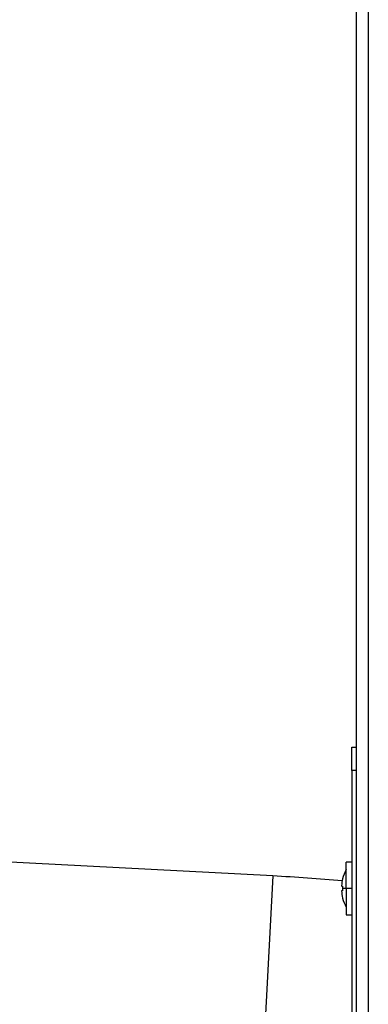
# Model space of a CAD drawing. Header units: millimetres. Extents: x 158 to 846, y 86 to 749.
# Tile 71 of 95: x 650.1 to 657.5, y 574.35 to 595.26. Entities that reach past the tile are written whole.
import ezdxf

# ---------------------------------------------------------------- set-up
doc = ezdxf.new("R2010")
doc.units = ezdxf.units.MM
doc.layers.add('1', color=7, linetype='CONTINUOUS', true_color=0xffffff)

msp = doc.modelspace()

# ---------------------------------------------------------------- linework, layer by layer
at = {"layer": '1', "color": 7, "linetype": 'Continuous'}
for p, q in [((657.245, 509.909), (657.245, 619.809)), ((657.145, 579.809), (657.245, 579.809)), ((657.145, 579.309), (657.145, 579.809)), ((657.145, 579.309), (657.145, 549.309)), ((655.468, 577.073), (644.807, 577.632)), ((657.145, 577.369), (657.025, 577.369)), ((657.025, 576.809), (657.025, 577.369)), ((656.952, 577.014), (656.951, 577.014)), ((656.929, 576.859), (656.952, 576.859)), ((656.952, 576.759), (656.929, 576.759)), ((657.025, 576.809), (657.025, 576.249)), ((656.951, 576.604), (656.952, 576.604)), ((657.025, 576.249), (657.145, 576.249))]:
    msp.add_line(p, q, dxfattribs=at)
at = {"layer": '1', "color": 252, "linetype": 'Continuous'}
for p, q in [((657.495, 619.709), (657.495, 510.009)), ((657.245, 579.309), (657.145, 579.309)), ((655.468, 577.073), (654.16, 552.107)), ((657.025, 576.809), (656.951, 576.809)), ((657.145, 576.809), (657.025, 576.809))]:
    msp.add_line(p, q, dxfattribs=at)
at = {"layer": '1', "color": 7, "linetype": 'Continuous'}
for centre, radius, start, end in [((657.775, 576.809), 0.85, 151.9275, 166.044), ((653.505, 539.624), 37.5, 84.7421, 87), ((657.775, 576.809), 0.849, 166.0193, 176.2836), ((657.775, 576.809), 0.849, 183.7164, 193.9807), ((657.775, 576.809), 0.825, 176.525, 180), ((657.775, 576.809), 0.825, 180, 183.475), ((657.775, 576.809), 0.85, 193.956, 208.0725)]:
    msp.add_arc(centre, radius, start, end, dxfattribs=at)
for centre, major_axis, start_param, end_param in [((657.775, 576.862), (-0.847, 0), 6.27901, 6.287361), ((657.775, 576.757), (0.847, 0), 3.137417, 3.145768)]:
    msp.add_ellipse(centre, major_axis=major_axis, ratio=0.707107, start_param=start_param, end_param=end_param, dxfattribs=at)

doc.saveas('drawing.dxf')
